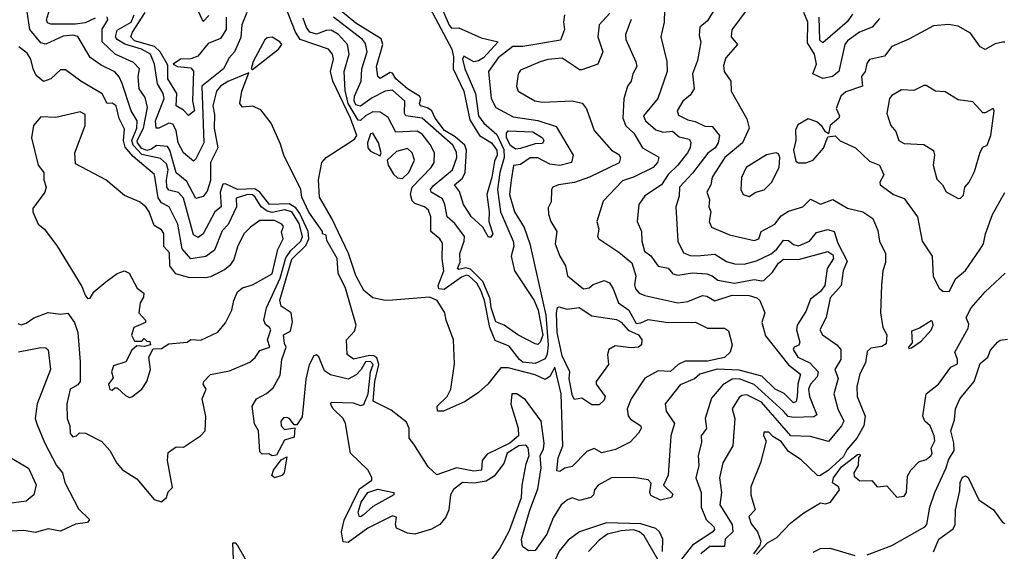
# Model space of a CAD drawing. Extents: x 1995148 to 2088947, y 769131 to 906009.
# Tile 108 of 256: x 2027349 to 2031353, y 801576 to 803735. Entities that reach past the tile are written whole.
import ezdxf

# ---------------------------------------------------------------- set-up
doc = ezdxf.new("R2010")
doc.units = 0

msp = doc.modelspace()

# ---------------------------------------------------------------- linework, layer by layer
at = {"layer": '0CON05XD'}
for points in [[(2029005, 803804.3), (2029106, 803615), (2029113.2, 803585), (2029111.2, 803535), (2029154.2, 803445), (2029179, 803329), (2029218.9, 803265), (2029267.1, 803235), (2029289.1, 803205), (2029289.8, 803185), (2029279, 803161), (2029269, 803095), (2029248, 803025), (2029257.5, 802955), (2029255.8, 802915.8), (2029272.5, 802865), (2029265, 802852.5), (2029255, 802852.5), (2029232, 802892), (2029185, 802936), (2029174, 802954), (2029153.8, 802985), (2029137.5, 803037.5), (2029117.1, 803065), (2029148.9, 803091.1), (2029160.4, 803115), (2029165.3, 803205), (2029158.9, 803225), (2029119.5, 803259.5), (2029075.8, 803285), (2029038.2, 803335), (2029024.1, 803365), (2029007.3, 803377.3), (2028979.1, 803385), (2028974.3, 803395), (2028980, 803415), (2028974.7, 803425), (2028925, 803454), (2028878.2, 803495), (2028865, 803517.7), (2028855, 803521.3), (2028815, 803496.5), (2028805.6, 803505), (2028799.4, 803545), (2028824.7, 803635), (2028818.1, 803658.1), (2028715, 803721.6), (2028638, 803785)], [(2030338.1, 803821.9), (2030245, 803693.8), (2030241.4, 803665), (2030267.5, 803635), (2030219.5, 803580.5), (2030211.2, 803548.8), (2030214, 803525), (2030240, 803485), (2030241.2, 803445), (2030305, 803332), (2030315.5, 803295), (2030287.9, 803235), (2030215.6, 803175), (2030165, 803096), (2030159.3, 803065), (2030143.4, 803035), (2030154.4, 803005), (2030150.8, 802975), (2030158.8, 802955), (2030151.9, 802915), (2030162.2, 802892.2), (2030235, 802861.1), (2030335, 802838.9), (2030353.8, 802845), (2030363.8, 802875), (2030420, 802905), (2030445, 802938.8), (2030475, 802958), (2030533.3, 802975), (2030565, 803006), (2030605, 802986), (2030655, 803004.5), (2030715, 802969.5), (2030776.7, 802955), (2030817.3, 802927.3), (2030838.5, 802878.5), (2030845.6, 802835), (2030869.2, 802785), (2030869.4, 802749.4)], [(2029241.2, 801505), (2029300.3, 801585), (2029340.1, 801659.9), (2029388.6, 801795), (2029391.6, 801845), (2029408.6, 801931.4), (2029421.1, 801965), (2029415.9, 801995.9), (2029407.5, 802007.5), (2029378.9, 802005), (2029330.5, 801975), (2029317.4, 801932.6), (2029278.7, 801881.3), (2029245, 801861.2), (2029196.8, 801853.2), (2029150, 801855), (2029112.4, 801827.6), (2029100.6, 801805), (2029094, 801745), (2029081.2, 801715), (2029056.7, 801685), (2029023.9, 801666.1), (2028955, 801646), (2028925, 801650), (2028880.5, 801670.5), (2028876.2, 801685), (2028881.2, 801715), (2028865, 801719.4), (2028765, 801669.6), (2028685, 801612.1), (2028664.6, 801614.6), (2028657.8, 801655), (2028668.1, 801701.9), (2028731, 801829), (2028780, 801865), (2028780, 801875), (2028765.6, 801905.6), (2028693.9, 801973.9), (2028673.8, 802095), (2028663.8, 802115), (2028623.3, 802155), (2028612.5, 802175), (2028618.3, 802181.7), (2028705, 802178.8), (2028735, 802168.3), (2028748, 802172), (2028766.2, 802215), (2028774.8, 802305), (2028786.4, 802335), (2028775, 802347.5), (2028755.5, 802345), (2028737.1, 802315), (2028717.5, 802292.5), (2028685, 802274.6), (2028612.8, 802292.8), (2028588.5, 802308.5), (2028565, 802366.2), (2028555, 802373.3), (2028545, 802370), (2028526.1, 802333.9), (2028512, 802275), (2028497.5, 802122.5), (2028475, 802090), (2028465, 802090), (2028446.2, 802115), (2028435, 802120), (2028421.4, 802118.6), (2028411.2, 802105), (2028412.5, 802085), (2028425, 802070), (2028467.5, 802077.5), (2028465, 802040), (2028425, 802026.7), (2028393.6, 801966.4), (2028375, 801963.3), (2028361.7, 801971.7), (2028335, 801970), (2028325, 801980), (2028320, 802065), (2028303.3, 802093.3), (2028293.8, 802165), (2028311.2, 802195), (2028352.9, 802217.1), (2028379.7, 802240.3), (2028408.5, 802291.5), (2028414.7, 802355), (2028432.5, 802405), (2028425, 802420), (2028422, 802455), (2028450, 802470), (2028458, 802508), (2028452.5, 802545), (2028412.3, 802572.3), (2028405.9, 802595.9), (2028455, 802762), (2028512.4, 802817.5), (2028524.9, 802845), (2028521.1, 802875), (2028488.4, 802948.4), (2028471.2, 802971.2), (2028445, 802986.9), (2028365, 802984.3), (2028324.9, 803034.9), (2028305, 803048.1), (2028235, 803044.9), (2028185, 803069.1), (2028175, 803067.1), (2028164.1, 803035), (2028167.5, 802975), (2028142.3, 802955), (2028094.7, 802865.3), (2028075, 802851.1), (2028055, 802861.4), (2028015, 803010), (2027995, 803033.6), (2027955, 803042.7), (2027947.2, 803055), (2027945.2, 803085.2), (2027953.1, 803125), (2027945, 803149.4), (2027921.3, 803171.3), (2027845, 803188), (2027810, 803225), (2027805.3, 803245), (2027825.6, 803295), (2027826.2, 803325), (2027802.4, 803365), (2027765, 803475.7), (2027752.9, 803502.9), (2027735, 803522.9), (2027680.3, 803550.3), (2027635, 803581.9), (2027585, 803666.4), (2027565, 803672), (2027525, 803668.4), (2027455, 803635.4), (2027435, 803641.2), (2027389.3, 803695), (2027377.3, 803777.3)], [(2027655, 803741.2), (2027615, 803723.1), (2027575, 803717.2), (2027475, 803716.4), (2027462.4, 803722.4), (2027457.9, 803735), (2027470, 803775)], [(2028271.8, 803765), (2028251.8, 803715), (2028247.5, 803662.5), (2028221.8, 803605), (2028200.3, 803579.7), (2028177.1, 803535), (2028090, 803465), (2028097.6, 803235), (2028065, 803170), (2028055, 803161.2), (2028014.7, 803194.7), (2027993.4, 803235), (2027984.3, 803285), (2027971, 803311), (2027955, 803315.3), (2027915, 803294.1), (2027903.8, 803295), (2027901, 803325), (2027936.4, 803415), (2027932.2, 803435), (2027908.6, 803475), (2027897, 803555), (2027880.7, 803595), (2027843.5, 803615), (2027775.8, 803635.8), (2027744.5, 803654.5), (2027737.6, 803665), (2027745, 803693.1), (2027801.5, 803725), (2027814.5, 803755.5)], [(2028188.7, 803745), (2028188.6, 803695), (2028165, 803659.5), (2028115, 803638.1), (2028072.6, 803587.4), (2028045, 803576.8), (2028002.5, 803575), (2027973.3, 803555), (2027990, 803545), (2028045, 803540), (2028055.7, 803525.7), (2028051.9, 803405), (2028058.9, 803365), (2028035, 803345.5), (2028015, 803367.1), (2027985.6, 803385), (2027987, 803435), (2027950.6, 803495), (2027950.8, 803550.8), (2027920.3, 803605), (2027896.5, 803626.5), (2027815, 803650), (2027801.2, 803665), (2027807.8, 803685), (2027858.5, 803765)], [(2028118.3, 803751.7), (2028095, 803727.5), (2028073.6, 803773.6)], [(2029748.1, 803761.9), (2029705.7, 803715), (2029700, 803665), (2029719.4, 803605), (2029700, 803555), (2029635, 803531.9), (2029625, 803531.9), (2029603.9, 803546.1), (2029555, 803578.4), (2029496.1, 803573.9), (2029465, 803564.4), (2029385, 803530.8), (2029375.7, 803515), (2029369.2, 803465), (2029376.2, 803445), (2029443.3, 803405), (2029475, 803399.6), (2029595, 803405.6), (2029635.6, 803395.6), (2029653, 803373), (2029684.4, 803285), (2029754.7, 803204.7), (2029785, 803187.3), (2029791.2, 803175), (2029786.2, 803153.8), (2029666.2, 803095), (2029605, 803074.4), (2029540, 803065), (2029516.2, 803055), (2029511.2, 803045), (2029510, 802995), (2029498.3, 802971.7), (2029499.5, 802945), (2029508.5, 802915), (2029533.1, 802875), (2029526.4, 802825), (2029544.7, 802774.7), (2029567.8, 802735), (2029575.7, 802695), (2029641.4, 802641.4), (2029665, 802645.7), (2029680.4, 802659.6), (2029725, 802675.8), (2029746.6, 802666.6), (2029762.2, 802642.2), (2029783.3, 802585), (2029825.8, 802555), (2029855, 802501.5), (2029875, 802503.5), (2029905, 802518), (2029985.5, 802505.5), (2030096.8, 802506.8), (2030145, 802481.8), (2030215, 802482.5), (2030231.2, 802471.2), (2030246.4, 802415), (2030238.2, 802385), (2030215, 802362.8), (2030145, 802348.1), (2030055, 802348.1), (2030026.7, 802335), (2029995, 802305.6), (2029945, 802308.8), (2029891.1, 802278.9), (2029835, 802195.7), (2029819.4, 802155), (2029823.3, 802126.7), (2029832.1, 802112.1), (2029874, 802085), (2029875.8, 802075), (2029865, 802056), (2029830.8, 802019.2), (2029770.9, 801989.1), (2029715.9, 801975.9), (2029685, 801993.8), (2029655, 801981.4), (2029595, 801920.6), (2029565, 801913.3), (2029545, 801900), (2029533.2, 801903.2), (2029538.5, 801955), (2029557.6, 802005), (2029550.3, 802215), (2029525, 802323.8), (2029505, 802285.6), (2029485.6, 802274.4), (2029445, 802292.9), (2029335, 802320.5), (2029305, 802321.4), (2029252.7, 802255), (2029215, 802221.4), (2029159.5, 802185), (2029072.5, 802145), (2029047.5, 802145), (2029045.8, 802165), (2029086.7, 802205), (2029102.5, 802235), (2029117, 802337), (2029112.5, 802435), (2029082.5, 802515), (2029077.5, 802545), (2029046.7, 802595), (2029015, 802608.8), (2028864.4, 802595.6), (2028835.5, 802594.5), (2028785, 802605.9), (2028747.6, 802635), (2028715, 802695.8), (2028686.1, 802786.1), (2028618.3, 802928.3), (2028568.2, 803015), (2028563.1, 803085), (2028577.7, 803155), (2028595, 803176), (2028710.5, 803249.5), (2028719, 803265), (2028694.2, 803335), (2028622.5, 803485), (2028613, 803525), (2028624.6, 803574.6), (2028620.9, 803595), (2028605, 803615.6), (2028488.9, 803655), (2028470.8, 803685), (2028430.6, 803785)], [(2029564.3, 803755), (2029559.4, 803725), (2029563.8, 803695), (2029547.3, 803652.7), (2029395, 803626.8), (2029353.9, 803626.1), (2029295, 803580.9), (2029255.4, 803525), (2029265.4, 803415), (2029285, 803378.6), (2029355, 803340.6), (2029455.8, 803325.8), (2029530.9, 803300.9), (2029598.8, 803185), (2029592, 803155), (2029545, 803142.6), (2029505, 803148.9), (2029455, 803173.8), (2029425, 803173.6), (2029385, 803146.7), (2029357.3, 803142.7), (2029346.8, 803083.2), (2029340.5, 803025), (2029360.8, 802955), (2029400.6, 802890.6), (2029423.1, 802825), (2029488.3, 802535), (2029498, 802415), (2029494, 802376), (2029485, 802358), (2029445, 802339.2), (2029395, 802344.8), (2029380.6, 802355), (2029339.3, 802409.3), (2029282.5, 802432.5), (2029260, 802485), (2029238.5, 802595), (2029223.8, 802635), (2029208.1, 802665), (2029175, 802694.8), (2029165, 802697.4), (2029145, 802689.6), (2029075, 802639), (2029052.5, 802642.5), (2029050.2, 802655), (2029073.1, 802715), (2029066.2, 802765), (2029068.1, 802828.1), (2029056.9, 802845), (2029021.1, 802875), (2029020, 802935), (2029011.2, 802961.2), (2028995, 802974.6), (2028955, 802988.3), (2028945, 802999.6), (2028938.4, 803025), (2028945.3, 803055), (2029021.8, 803135), (2029033.8, 803155), (2029035.5, 803195), (2029018.3, 803228.3), (2028985, 803270.9), (2028965, 803282.7), (2028877.9, 803277.9), (2028847.6, 803337.6), (2028815, 803359.6), (2028785, 803360.8), (2028755, 803345.3), (2028735, 803326), (2028725, 803327.3), (2028684.1, 803395), (2028671.8, 803448.2), (2028668.7, 803525), (2028689.1, 803595), (2028681.8, 803635), (2028645.4, 803675), (2028615, 803692.9), (2028595, 803691.8), (2028555, 803676.4), (2028528.8, 803685), (2028515, 803703.3), (2028501.6, 803741.6)], [(2029063.3, 803785), (2029095, 803712.5), (2029105, 803701.2), (2029135, 803701.9), (2029225, 803661.1), (2029293.8, 803645), (2029235, 803579.7), (2029215, 803567.5), (2029195, 803564.2), (2029155, 803587.2), (2029148.8, 803575), (2029158.3, 803535), (2029201.7, 803435), (2029214.7, 803345), (2029236.1, 803315), (2029288.4, 803268.4), (2029317.5, 803207.5), (2029319.4, 803175), (2029301.7, 803115), (2029291.6, 803045), (2029304.4, 802954.4), (2029355.3, 802835), (2029357.5, 802815), (2029347.3, 802775), (2029360.6, 802715), (2029441.1, 802595), (2029457.6, 802555), (2029475.6, 802454.4), (2029465, 802425.5), (2029455, 802415.8), (2029445, 802418.6), (2029374.4, 802455), (2029318.6, 802495), (2029285, 802508.2), (2029266.2, 802565), (2029261.6, 802601.6), (2029231.7, 802671.7), (2029181.3, 802721.3), (2029163.1, 802726.9), (2029135, 802721.1), (2029129.2, 802725), (2029139.5, 802750.5), (2029138.2, 802785), (2029156.4, 802835), (2029157.5, 802855), (2029117.6, 802907.6), (2029087.1, 802935), (2029078.1, 802985), (2029067.9, 803007.9), (2029021.4, 803035), (2029019.5, 803045), (2029029.6, 803060.4), (2029108.2, 803125), (2029126.2, 803175), (2029125, 803197.5), (2029109.5, 803225), (2028985, 803334.7), (2028918.5, 803345), (2028913.4, 803355), (2028914.5, 803404.5), (2028865, 803449.5), (2028835, 803445.3), (2028782.1, 803417.9), (2028735, 803383.8), (2028715, 803389.1), (2028708.4, 803405), (2028709.8, 803425), (2028737.6, 803485), (2028740.3, 803535), (2028761.1, 803605), (2028755, 803638.6), (2028742.1, 803655), (2028625, 803745.3)], [(2029970.5, 803775), (2029970, 803725), (2029956.2, 803665), (2029980.5, 803565), (2029981.8, 803525), (2029943.1, 803415), (2029885.4, 803345), (2029893.8, 803325), (2029935, 803288.5), (2029965, 803278.8), (2030002.9, 803282.9), (2030029.9, 803259.9), (2030070.6, 803250.6), (2030078, 803238), (2030075.5, 803215), (2030064.5, 803195), (2030025.5, 803145), (2029985, 803106.7), (2029958.8, 803065), (2029890.7, 803019.3), (2029866, 802985), (2029859.2, 802915), (2029877.5, 802875), (2029879.1, 802835), (2029889.1, 802795), (2029915.5, 802775.5), (2029945, 802734.3), (2029985, 802725.8), (2030005, 802703.3), (2030025, 802697.7), (2030085, 802707.3), (2030143, 802703), (2030165, 802695.5), (2030187.4, 802677.4), (2030255, 802664.8), (2030335, 802679.6), (2030365.9, 802674.1), (2030375, 802675.6), (2030410.6, 802709.4), (2030435, 802746.9), (2030455, 802762.2), (2030515, 802761.1), (2030635, 802793.8), (2030655, 802780.8), (2030658.4, 802765), (2030631.6, 802725), (2030622.5, 802655), (2030605, 802631.1), (2030565, 802599.4), (2030545, 802550.6), (2030510, 802495), (2030507.3, 802475), (2030520.8, 802425), (2030517, 802413), (2030497.5, 802405), (2030494.5, 802395.5), (2030513.3, 802365), (2030561.1, 802341.1), (2030595.7, 802305), (2030591.8, 802285), (2030564.7, 802255), (2030555.9, 802235), (2030560.5, 802205), (2030590.3, 802129.7), (2030578, 802122), (2030495, 802119.1), (2030473.9, 802123.9), (2030455, 802144.6), (2030335, 802254.1), (2030275, 802277), (2030246, 802275), (2030208.3, 802251.7), (2030161.8, 802198.2), (2030135.8, 802115), (2030141.4, 802075), (2030119.6, 802045), (2030121.7, 802018.3), (2030107.8, 801965), (2030110, 801925), (2030098.1, 801875), (2030120.4, 801815), (2030120, 801755), (2030140.5, 801705), (2030171.9, 801675), (2030174.4, 801665), (2030167.5, 801655), (2030085, 801600.9), (2030015, 801512.2)], [(2030181.2, 803788.8), (2030145, 803730), (2030114, 803705), (2030111.3, 803671.3), (2030118, 803645), (2030105, 803570), (2030084.3, 803515.7), (2030091.4, 803455), (2030075, 803428), (2030045, 803404.2), (2030021.9, 803365), (2030027.3, 803347.3), (2030065, 803328.8), (2030095, 803322.2), (2030135, 803303.1), (2030165, 803301.4), (2030194.4, 803265), (2030188.8, 803235), (2030176.9, 803215), (2030147.3, 803192.7), (2030085, 803112.5), (2030031.1, 803055), (2030030.9, 803019.1), (2030017.1, 802975), (2030024.6, 802835), (2030047.8, 802787.8), (2030075, 802776.9), (2030103.9, 802776.1), (2030175, 802783.5), (2030222.6, 802752.6), (2030255, 802743.6), (2030295, 802742.7), (2030345, 802756.2), (2030405, 802784.7), (2030427.4, 802802.6), (2030455, 802839.6), (2030475, 802838.5), (2030495, 802822.3), (2030515, 802817.3), (2030560.5, 802835), (2030589.3, 802870.7), (2030635, 802883.3), (2030661.1, 802875), (2030675, 802828), (2030713.8, 802755), (2030696.9, 802715), (2030689.2, 802655), (2030644.7, 802605), (2030628, 802525), (2030602.7, 802475), (2030613.1, 802455), (2030672, 802415), (2030687.5, 802395), (2030688, 802355), (2030662.9, 802315), (2030677.3, 802277.3), (2030660, 802215), (2030676.2, 802155), (2030699.5, 802105), (2030691.1, 802085), (2030637.6, 802022.4), (2030565, 802042.2), (2030485, 802044.4), (2030365, 802181.4), (2030305, 802211.6), (2030285, 802209.1), (2030275, 802200), (2030246.4, 802155), (2030256.5, 802115), (2030248.6, 802005), (2030208.6, 801935), (2030193.8, 801875), (2030202.7, 801815), (2030195.6, 801765), (2030245.3, 801685), (2030249.2, 801655), (2030217.3, 801625), (2030214.3, 801595.7), (2030155, 801595.4), (2030118.6, 801565)], [(2030845, 803740), (2030815, 803704.4), (2030764.3, 803685), (2030715, 803648.8), (2030704.6, 803635), (2030679.1, 803525), (2030654.4, 803505), (2030615, 803496.4), (2030574.4, 803515), (2030589.1, 803555), (2030580.6, 803595), (2030551.6, 803641.6), (2030554.1, 803725), (2030537.8, 803765)], [(2030735, 803757.8), (2030713.3, 803726.7), (2030615, 803641.1), (2030602.1, 803652.1), (2030600.2, 803745)], [(2029835, 803735.8), (2029811.9, 803675), (2029813.1, 803655), (2029854.5, 803564.5), (2029857.8, 803545), (2029841.9, 803515), (2029835.8, 803485), (2029820.8, 803465), (2029805.6, 803414.4), (2029801.1, 803335), (2029814.1, 803304.1), (2029845.5, 803275), (2029881.4, 803215), (2029947.5, 803177.5), (2029942.2, 803155), (2029925, 803134.6), (2029844.7, 803095.3), (2029799.3, 803080.7), (2029722, 802998), (2029695.7, 802915), (2029704.3, 802885), (2029698.8, 802855), (2029703.3, 802845), (2029785, 802791.1), (2029837.9, 802747.9), (2029854.7, 802695), (2029848.8, 802658.8), (2029852.2, 802642.2), (2029868, 802625), (2029891.2, 802615), (2030025, 802584.5), (2030065, 802590.9), (2030125.4, 802615.4), (2030142.9, 802612.9), (2030175, 802593.5), (2030245.8, 802615.8), (2030315, 802615.4), (2030346.2, 802605), (2030358, 802595), (2030378.1, 802545), (2030366.1, 802505), (2030381.7, 802451.7), (2030475, 802333.1), (2030523.3, 802295), (2030512.5, 802255), (2030510, 802205), (2030506.2, 802183.8), (2030495, 802179.4), (2030457, 802217), (2030421.1, 802235), (2030366.8, 802286.8), (2030275, 802311.2), (2030185, 802316.1), (2030114.5, 802295.5), (2030093.4, 802276.6), (2030035, 802251.9), (2029972.9, 802175), (2029977.5, 802145), (2030011.9, 802095), (2029997.1, 802045), (2029985.8, 801885), (2029966.7, 801845), (2030005, 801807.5), (2029998.8, 801795), (2029955, 801783.1), (2029915, 801802.5), (2029911.2, 801815), (2029917, 801853), (2029905, 801866), (2029845, 801875.5), (2029755, 801874.4), (2029701.1, 801845), (2029685.6, 801825), (2029682, 801805), (2029671.2, 801795), (2029625, 801782), (2029595, 801792.5), (2029576, 801785), (2029550, 801765), (2029518.6, 801711.4), (2029491.8, 801645), (2029445, 801579.2), (2029418.3, 801578.3), (2029395, 801593.8), (2029392, 801602), (2029389.6, 801625), (2029421.4, 801738.6), (2029455, 801830), (2029469.4, 801915), (2029465.6, 801965), (2029478.6, 801991.4), (2029482.1, 802015), (2029469.6, 802105), (2029405, 802191.2), (2029370, 802215), (2029350, 802215), (2029346.1, 802173.9), (2029376.3, 802076.3), (2029377.5, 802045), (2029341.5, 802015), (2029250.1, 801969.9), (2029229.7, 801945), (2029226.7, 801905), (2029195, 801901.3), (2029125, 801914.8), (2029045, 801886.7), (2029009.4, 801919.4), (2028951.2, 802011.2), (2028932.9, 802035), (2028932.7, 802075), (2028921.1, 802101.1), (2028859.8, 802149.8), (2028785.4, 802185.4), (2028792.2, 802265), (2028809.3, 802335), (2028801.2, 802361.2), (2028789.3, 802369.3), (2028771, 802371), (2028706.3, 802356.3), (2028680, 802375), (2028678, 802435), (2028710.2, 802469.8), (2028716.9, 802495), (2028674.2, 802644.2), (2028643.3, 802705), (2028640, 802765), (2028598.3, 802838.3), (2028595, 802860), (2028580, 802865), (2028580, 802875), (2028525, 802953.3), (2028496.2, 803015), (2028491.4, 803045), (2028422.2, 803185), (2028409.5, 803229.5), (2028371.4, 803315), (2028329.7, 803369.7), (2028295, 803383.5), (2028255, 803380), (2028244, 803395), (2028251.5, 803445), (2028280, 803520), (2028195, 803483.8), (2028165, 803464.6), (2028148.8, 803445), (2028134.3, 803385), (2028140.3, 803350.3), (2028139.5, 803295), (2028154.7, 803215), (2028124.8, 803155), (2028125, 803082.5), (2028110.7, 803039.3), (2028095, 803016.7), (2028065, 803009.4), (2028027.7, 803077.7), (2027985, 803113.1), (2027958.9, 803205), (2027949.5, 803219.5), (2027905.3, 803224.7), (2027885, 803209.2), (2027865, 803204.4), (2027845, 803212.5), (2027827.1, 803235), (2027825.8, 803245), (2027851.5, 803295), (2027868.1, 803378.1), (2027858.6, 803418.6), (2027834.6, 803455), (2027830, 803505), (2027835.7, 803535), (2027812, 803562), (2027737.5, 803595), (2027684.7, 803645), (2027683.4, 803696.6), (2027706.9, 803735), (2027705, 803747.1)], [(2031355, 803643.3), (2031345, 803643.8), (2031315, 803637.5), (2031275, 803614), (2031254.5, 803624.5), (2031215, 803680), (2031165, 803708.8), (2031125, 803716.2), (2031065, 803710), (2030964.5, 803655.5), (2030895, 803626.5), (2030865, 803587.1), (2030805, 803574), (2030793.3, 803556.7), (2030786.7, 803525), (2030771.4, 803505), (2030775.4, 803464.6), (2030707.9, 803442.1), (2030688, 803425), (2030668.8, 803375), (2030682.5, 803345), (2030680, 803335), (2030644.2, 803305), (2030638.3, 803271.7), (2030625, 803280), (2030611.7, 803301.7), (2030590, 803320), (2030555, 803331.9), (2030512.5, 803307.5), (2030503.3, 803286.7), (2030504.3, 803245), (2030495.6, 803205), (2030505, 803160.8), (2030515, 803154.5), (2030545, 803153.3), (2030575, 803164.3), (2030617, 803213), (2030635, 803260), (2030665, 803263.3), (2030685, 803243.3), (2030747.5, 803215), (2030805, 803160), (2030845, 803143.8), (2030863.1, 803105), (2030846.5, 803075), (2030848.2, 803065), (2030902.5, 803025), (2030945, 803008.8), (2030999.2, 802935), (2031019.2, 802835), (2031058.8, 802775), (2031062.7, 802692.7), (2031087.5, 802645), (2031103, 802633), (2031128.3, 802631.7), (2031155.9, 802684.1), (2031195, 802716.2), (2031255, 802802.5), (2031267.5, 802825), (2031275.5, 802865), (2031305, 802944), (2031355, 803033.8)], [(2028295, 803532.5), (2028401.5, 803615), (2028414.2, 803635), (2028406, 803645), (2028375, 803663.8), (2028355, 803661.2), (2028345, 803653.3), (2028297.8, 803565), (2028290, 803535), (2028295, 803532.5)], [(2027925, 801777.5), (2027946.1, 801793.9), (2027953, 801817), (2027970, 801835), (2027950, 801945), (2027952.1, 801977.9), (2027985, 802000.8), (2028015, 801998.8), (2028084.4, 802045), (2028102.9, 802065), (2028106.1, 802123.9), (2028090.7, 802195), (2028107.5, 802235), (2028094.6, 802254.6), (2028096.9, 802265), (2028125, 802293.8), (2028201.3, 802308.7), (2028285, 802344.2), (2028306.7, 802363.3), (2028325, 802392), (2028366, 802405), (2028356.5, 802435), (2028369.6, 802475), (2028365, 802485.6), (2028347.8, 802497.8), (2028341.5, 802515), (2028351.8, 802565), (2028408.4, 802685), (2028431.4, 802768.6), (2028451.9, 802798.1), (2028492.5, 802835), (2028498.8, 802855), (2028485, 802907.1), (2028455.2, 802955), (2028425, 802962.4), (2028375, 802951.9), (2028355, 802957), (2028331.2, 802975), (2028306.7, 803015), (2028295, 803023.4), (2028275, 803025.1), (2028229.3, 803010.7), (2028230.4, 802975), (2028196.2, 802903.8), (2028172.3, 802877.7), (2028140.7, 802799.2), (2028105, 802773.1), (2028045, 802763.6), (2028008.8, 802805), (2027992.3, 802905), (2027956.2, 802975), (2027925, 802991.1), (2027911.4, 803011.4), (2027896.6, 803106.6), (2027809.5, 803179.5), (2027776.9, 803216.9), (2027770.6, 803245), (2027775, 803290), (2027753.6, 803333.6), (2027741.2, 803385), (2027725, 803395.8), (2027704.4, 803394.4), (2027684.6, 803434.6), (2027597.5, 803485), (2027535, 803531.2), (2027515, 803532), (2027475.5, 803494.5), (2027445, 803484.2), (2027415, 803508.8), (2027404.1, 803535.9), (2027393.8, 803575), (2027379.6, 803599.6), (2027345.5, 803625.5)], [(2031165, 803008.8), (2031175, 803010), (2031187, 803023), (2031192.5, 803055), (2031210, 803075), (2031231.3, 803118.7), (2031255, 803197.5), (2031265, 803217.5), (2031282.5, 803225), (2031298, 803265), (2031311.2, 803365), (2031306.7, 803375), (2031275, 803356.7), (2031265, 803356.7), (2031225, 803401.4), (2031165, 803410), (2031111.7, 803441.7), (2031073.3, 803445), (2031035, 803467.5), (2031025, 803468), (2030985, 803447.5), (2030935, 803450), (2030895, 803427.5), (2030885.6, 803415), (2030874.6, 803354.6), (2030891.2, 803305), (2030911.2, 803281.2), (2030924.3, 803245), (2030945, 803231.9), (2031025, 803228.8), (2031064.2, 803204.2), (2031069.2, 803185), (2031062.9, 803145), (2031078, 803088), (2031101.2, 803065), (2031116.7, 803036.7), (2031165, 803008.8)], [(2027795, 802201.2), (2027805, 802203.3), (2027845.6, 802234.4), (2027866, 802265), (2027880, 802315), (2027873.3, 802365), (2027891.7, 802398.3), (2027925, 802400), (2027955, 802418), (2028030, 802425), (2028045, 802436.2), (2028085, 802432.9), (2028154.4, 802465.6), (2028185, 802503.3), (2028210.8, 802555), (2028218.8, 802595), (2028235, 802630), (2028255, 802645.7), (2028295, 802658.6), (2028375, 802702.5), (2028398.2, 802801.8), (2028419.4, 802845), (2028413, 802873), (2028422, 802895), (2028414, 802905), (2028385, 802919.1), (2028325, 802920), (2028287, 802893), (2028260.8, 802865), (2028235, 802813.3), (2028218.9, 802761.1), (2028202.6, 802737.4), (2028181.3, 802718.7), (2028125, 802690.8), (2028105, 802686.9), (2028035, 802687.5), (2027983.1, 802703.1), (2027958.6, 802735), (2027958, 802788), (2027935, 802814), (2027935, 802866.7), (2027925, 802882), (2027895, 802898.8), (2027875.4, 802955), (2027861.2, 802975), (2027835.5, 802995), (2027775, 803021.1), (2027698.6, 803085), (2027575, 803150), (2027573, 803195), (2027615.3, 803305.3), (2027615, 803350), (2027595, 803360.8), (2027495, 803338), (2027435, 803341.2), (2027404.6, 803305.4), (2027396.7, 803255), (2027424.3, 803145), (2027446.2, 803115), (2027446.2, 803085), (2027456, 803055), (2027451.2, 803035), (2027401.9, 802968.1), (2027402.2, 802955), (2027424, 802905), (2027450, 802885), (2027501.1, 802815), (2027600.9, 802650.9), (2027615, 802616.7), (2027625, 802603.3), (2027635, 802604), (2027650.5, 802629.5), (2027699.3, 802670.7), (2027745, 802704.6), (2027775, 802715.7), (2027793.8, 802705), (2027826.2, 802645), (2027853.3, 802625), (2027851.7, 802608.3), (2027838.8, 802585), (2027832.5, 802545), (2027860, 802515), (2027860, 802505), (2027812.5, 802485), (2027803.9, 802453.9), (2027815, 802430), (2027845, 802430), (2027855, 802440), (2027865, 802430), (2027878.3, 802428.3), (2027880, 802415), (2027855, 802407.5), (2027825, 802410), (2027805, 802392.5), (2027780, 802345), (2027730.5, 802329.5), (2027722.5, 802305), (2027729.3, 802280.7), (2027710, 802255), (2027715, 802232.5), (2027725, 802230), (2027735, 802240), (2027745, 802240), (2027779.2, 802209.2), (2027795, 802201.2)], [(2028815, 803182.5), (2028818.6, 803195), (2028807.3, 803235), (2028785, 803274), (2028775, 803271.2), (2028763.6, 803235), (2028764.7, 803214.7), (2028775, 803201.8), (2028815, 803182.5)], [(2029365, 803209.1), (2029344.9, 803224.9), (2029328.6, 803255), (2029328.1, 803275), (2029335.6, 803284.4), (2029435, 803280), (2029475, 803255.9), (2029480, 803245), (2029475, 803232.9), (2029445, 803231), (2029385, 803212.5), (2029365, 803209.1)], [(2028905, 803089.6), (2028930.8, 803115), (2028953.6, 803165), (2028944.7, 803194.7), (2028925, 803212.5), (2028880.4, 803199.6), (2028842.9, 803165), (2028846.7, 803145), (2028868.3, 803108.3), (2028885, 803092.5), (2028905, 803089.6)], [(2030315, 803016.7), (2030342.5, 803035), (2030375.5, 803044.5), (2030405.5, 803074.5), (2030436.8, 803135), (2030440, 803175), (2030435, 803190), (2030425, 803194), (2030385, 803186), (2030302.2, 803135), (2030284.3, 803094.3), (2030280.8, 803045), (2030290, 803025), (2030315, 803016.7)], [(2030869.4, 802749.4), (2030859.2, 802715), (2030853, 802657), (2030849.1, 802545), (2030858.5, 802485), (2030874.4, 802455), (2030872, 802418), (2030855, 802408), (2030809.6, 802400.4), (2030795, 802387.1), (2030788.5, 802341.5), (2030765, 802296.9), (2030753.3, 802245), (2030754.6, 802205), (2030786.7, 802125), (2030781.9, 802085), (2030753.5, 802035), (2030712.3, 801987.7), (2030698.5, 801961.5), (2030636.2, 801903.8), (2030602.3, 801882.3), (2030593.3, 801883.3), (2030526.9, 801946.9), (2030475, 801981.1), (2030445, 802021.3), (2030411.7, 802041.7), (2030395, 802060), (2030375, 802060), (2030374, 802045), (2030384.1, 802024.1), (2030360.5, 801935), (2030322.3, 801837.7), (2030322, 801805), (2030338.8, 801745), (2030313.3, 801716.7), (2030323, 801687), (2030349.2, 801655), (2030363, 801617), (2030358.8, 801601.2), (2030333.3, 801565)], [(2030345, 801562.5), (2030390, 801610), (2030427.9, 801632.1), (2030485, 801691.2), (2030537.4, 801732.6), (2030605, 801772.5), (2030625, 801768.8), (2030646.2, 801775), (2030682, 801825), (2030678, 801838), (2030654.4, 801854.4), (2030658, 801875), (2030690.9, 801919.1), (2030755, 801968.8), (2030765, 801970), (2030766.2, 801965), (2030760, 801955), (2030758.8, 801925), (2030741.2, 801895), (2030741.7, 801881.7), (2030765, 801862.5), (2030813.6, 801863.6), (2030835, 801837.5), (2030875, 801842.5), (2030915.9, 801795.9), (2030945, 801800), (2030955.4, 801815.4), (2030958.6, 801881.4), (2030972.5, 801905), (2031005, 801938.8), (2031035, 801949.4), (2031055.6, 801965), (2031059.5, 801975), (2031055.7, 801995), (2031070, 802025), (2031067.5, 802045), (2031050.5, 802085), (2031030, 802105), (2031021.5, 802125), (2031034.2, 802215), (2031085, 802254.4), (2031135.5, 802324.5), (2031162.3, 802337.7), (2031162.3, 802355), (2031150.9, 802385), (2031205, 802482.5), (2031208.8, 802498.8), (2031197.5, 802525), (2031217.5, 802565), (2031275, 802630), (2031356.4, 802705)], [(2029705, 802170.8), (2029675, 802170.8), (2029635, 802197.5), (2029605, 802192.5), (2029597, 802207), (2029583.1, 802276.9), (2029585.3, 802305.3), (2029555, 802370), (2029534.3, 802464.3), (2029531.7, 802545), (2029535, 802566), (2029540.7, 802569.3), (2029575, 802560), (2029624.1, 802565.9), (2029675, 802532.2), (2029775, 802517.8), (2029795, 802506.1), (2029823.5, 802473.5), (2029864.6, 802455), (2029878.8, 802435), (2029877.5, 802415), (2029864.4, 802405.6), (2029835, 802402.9), (2029770.1, 802409.9), (2029744.3, 802395), (2029739.2, 802375), (2029743.3, 802335), (2029692.5, 802265), (2029692.5, 802255), (2029730, 802205), (2029725, 802190), (2029705, 802170.8)], [(2027341.2, 802501.2), (2027355, 802496.2), (2027375, 802502.5), (2027405.5, 802524.5), (2027465, 802545.7), (2027515, 802539.2), (2027545, 802542.7), (2027572.2, 802505), (2027584.7, 802465.3), (2027594.2, 802345), (2027594.2, 802265), (2027585, 802252), (2027553.8, 802235), (2027540, 802175), (2027541.2, 802115), (2027552.9, 802085), (2027553.8, 802055), (2027565, 802040.8), (2027580, 802045), (2027592.5, 802057.5), (2027615.6, 802055.6), (2027682.3, 802022.3), (2027715.8, 801985.8), (2027743.9, 801933.9), (2027767, 801907), (2027825, 801870), (2027895, 801786.2), (2027925, 801777.5)], [(2030965, 802400), (2030975, 802402.5), (2031015, 802428.8), (2031055, 802473.8), (2031063.3, 802495), (2031060, 802510), (2031055, 802512.5), (2031008.3, 802481.7), (2030975, 802470), (2030977.5, 802422.5), (2030962.5, 802405), (2030965, 802400)], [(2030795, 801561.5), (2030895, 801600), (2031030, 801675), (2031037.5, 801685), (2031050, 801755), (2031070, 801815), (2031116.2, 801915), (2031125, 801948), (2031148.2, 801985), (2031147, 802017), (2031134.6, 802065), (2031150.3, 802109.7), (2031154, 802155), (2031171.8, 802195), (2031229.4, 802265), (2031255, 802338.8), (2031286, 802364), (2031296.8, 802393.2), (2031325, 802426), (2031335.9, 802434.1), (2031365, 802438)], [(2027343.5, 802386.5), (2027435, 802404.4), (2027455, 802402), (2027464.1, 802394.1), (2027474.5, 802315), (2027420, 802175), (2027411.4, 802115), (2027419.7, 802089.7), (2027450.4, 802015), (2027497.9, 801925), (2027522.5, 801895), (2027532.2, 801855), (2027587.9, 801747.9), (2027632.5, 801705), (2027625, 801692.5), (2027575, 801685.7), (2027515, 801657.8), (2027465, 801666.9), (2027412.5, 801652.5), (2027365, 801660), (2027255, 801655.6)], [(2027301.8, 801961.8), (2027383.9, 801913.9), (2027415.6, 801845.6), (2027406, 801805), (2027375, 801780), (2027295, 801768.9)], [(2028385, 801873.8), (2028374, 801884), (2028381.2, 801905), (2028412.3, 801947.7), (2028435, 801960), (2028423.8, 801895), (2028415, 801883.8), (2028385, 801873.8)], [(2031065, 801574.4), (2031085.8, 801625), (2031145, 801666.9), (2031152.5, 801685), (2031154.1, 801745), (2031171.4, 801821.4), (2031172.7, 801855), (2031182.7, 801877.3), (2031195, 801882.5), (2031205, 801876.2), (2031248.9, 801785), (2031308, 801745), (2031343.8, 801695), (2031355, 801688.8)], [(2028735, 801716.4), (2028729.3, 801719.3), (2028725.4, 801735.4), (2028737.9, 801775), (2028765, 801815.2), (2028805, 801828.2), (2028870, 801815), (2028870, 801805), (2028785, 801758.2), (2028745, 801722.7), (2028735, 801716.4)], [(2029962.3, 801575), (2029964.1, 801625), (2029950.8, 801655), (2029935, 801668.2), (2029875, 801686.9), (2029735, 801691.9), (2029625.6, 801655), (2029579.2, 801620.8), (2029543, 801577), (2029525, 801538.8)], [(2030005, 801436.5), (2029888.2, 801638.2), (2029868.8, 801655), (2029845, 801663.5), (2029795, 801659.1), (2029739.2, 801645), (2029705, 801621.1), (2029662.2, 801575)], [(2028385, 801290), (2028364.3, 801295), (2028339.2, 801339.2), (2028306.9, 801376.9), (2028278.7, 801398.7), (2028235, 801419.4), (2028201.8, 801475), (2028185.8, 801525), (2028195, 801541.2), (2028217.5, 801542.5), (2028215, 801610), (2028225, 801610), (2028235, 801600), (2028266.2, 801545), (2028281.7, 801501.7), (2028325, 801476.2), (2028335, 801462.5), (2028354, 801394), (2028390, 801325), (2028393, 801297), (2028385, 801290)], [(2030575, 801571.8), (2030605, 801587.8), (2030645, 801588.6), (2030745, 801558.5)]]:
    msp.add_lwpolyline(points, dxfattribs=at)

doc.saveas('drawing.dxf')
